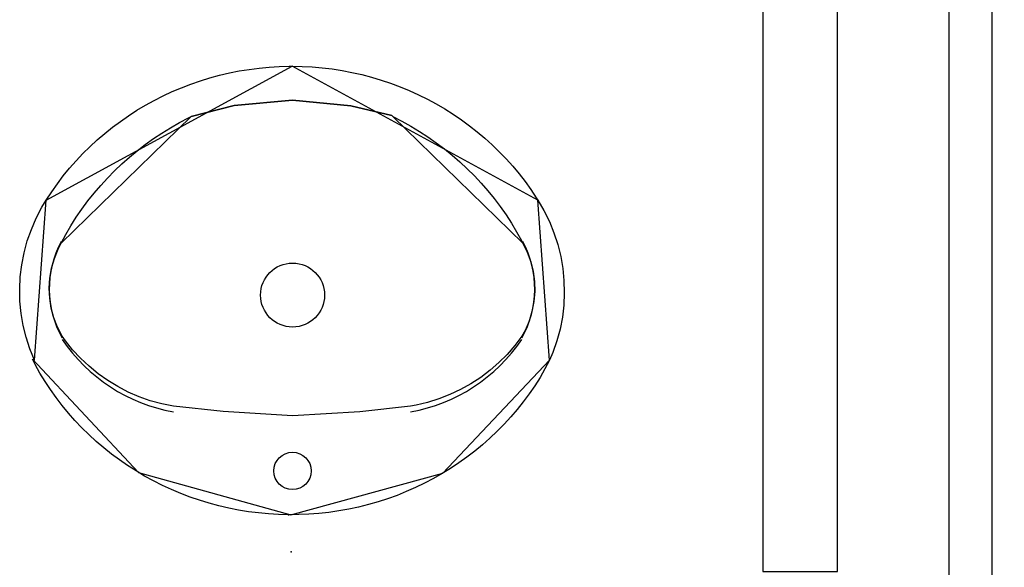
# Model space of a CAD drawing. Header units: millimetres. Extents: x -15 to 127, y -65 to 67.
# Tile 140 of 256: x 38.1339 to 38.2262, y -50.3701 to -50.3188. Entities that reach past the tile are written whole.
import ezdxf

# ---------------------------------------------------------------- set-up
doc = ezdxf.new("R2010")
doc.units = ezdxf.units.MM
doc.header["$MEASUREMENT"] = 0
doc.linetypes.add('PC_DASH_3', pattern=[0.05555555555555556, 0.02777777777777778, -0.02777777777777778])
doc.layers.add('Calque 5', color=7, linetype='Continuous')

# ---------------------------------------------------------------- blocks, each defined once
blk = doc.blocks.new('PD_26771')
at = {"layer": 'Calque 5', "color": 0, "linetype": 'PC_DASH_3'}
for p, q in [((14.50981335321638, -36.51424620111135), (14.51014014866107, -36.51412725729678)), ((14.51035936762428, -36.51412725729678), (14.51014014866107, -36.51412725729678)), ((14.5109750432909, -36.51412725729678), (14.51035936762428, -36.51412725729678)), ((14.5109750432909, -36.51412725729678), (14.52287327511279, -36.51412725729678)), ((14.50931267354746, -36.51511340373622), (14.50937306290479, -36.51477091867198)), ((14.50937306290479, -36.51477091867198), (14.50954694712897, -36.51446974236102)), ((14.50954694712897, -36.51446974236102), (14.50981335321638, -36.51424620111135)), ((14.50961747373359, -36.51511340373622), (14.50967161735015, -36.51477091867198)), ((14.50967161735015, -36.51477091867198), (14.50982751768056, -36.51446974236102)), ((14.50982751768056, -36.51446974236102), (14.51006637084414, -36.51424620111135)), ((14.51054671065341, -36.51511340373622), (14.51057797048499, -36.51477091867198)), ((14.51057797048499, -36.51477091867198), (14.51066797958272, -36.51446974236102)), ((14.51066797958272, -36.51446974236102), (14.51080588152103, -36.51424620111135)), ((14.50937306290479, -36.51545588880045), (14.50931267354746, -36.51511340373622)), ((14.50954694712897, -36.5157570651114), (14.50937306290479, -36.51545588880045)), ((14.50981335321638, -36.51598060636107), (14.50954694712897, -36.5157570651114)), ((14.50967161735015, -36.51545588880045), (14.50961747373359, -36.51511340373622)), ((14.50982751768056, -36.5157570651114), (14.50967161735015, -36.51545588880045)), ((14.51014014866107, -36.51609955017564), (14.50981335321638, -36.51598060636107)), ((14.51006637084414, -36.51598060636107), (14.50982751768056, -36.5157570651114)), ((14.51057797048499, -36.51545588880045), (14.51054671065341, -36.51511340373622)), ((14.51066797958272, -36.5157570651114), (14.51057797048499, -36.51545588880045)), ((14.51080588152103, -36.51598060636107), (14.51066797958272, -36.5157570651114)), ((14.51035936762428, -36.51609955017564), (14.51014014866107, -36.51609955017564)), ((14.5109750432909, -36.51609955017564), (14.51035936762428, -36.51609955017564)), ((14.5109750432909, -36.51609955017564), (14.52240302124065, -36.51609955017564)), ((14.52290370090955, -36.51764989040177), (14.52290370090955, -36.51660022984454)), ((14.52487599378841, -36.51764989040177), (14.52487599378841, -36.51612997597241)), ((14.5211861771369, -36.51764989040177), (14.52134922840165, -36.51764989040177)), ((14.5211861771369, -36.51764989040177), (14.5211861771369, -36.51765990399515)), ((14.5211861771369, -36.51765990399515), (14.5211861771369, -36.5186412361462)), ((14.52134922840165, -36.51764989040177), (14.52181871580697, -36.51764989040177)), ((14.52181871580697, -36.51764989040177), (14.52253801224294, -36.51764989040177)), ((14.52253801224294, -36.51764989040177), (14.52342035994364, -36.51764989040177)), ((14.52342035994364, -36.51764989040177), (14.52435933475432, -36.51764989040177)), ((14.52435933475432, -36.51764989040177), (14.52524168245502, -36.51764989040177)), ((14.52524168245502, -36.51764989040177), (14.52596097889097, -36.51764989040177)), ((14.52596097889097, -36.51764989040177), (14.52643046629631, -36.51764989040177)), ((14.52643046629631, -36.51764989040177), (14.52659351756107, -36.51764989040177)), ((14.52659351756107, -36.51764989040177), (14.52659351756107, -36.51765990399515)), ((14.52659351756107, -36.51765990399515), (14.52659351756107, -36.5186412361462)), ((14.5211861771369, -36.5186412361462), (14.5211861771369, -36.51865124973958)), ((14.52659351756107, -36.5186412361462), (14.52659351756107, -36.51865124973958))]:
    blk.add_line(p, q, dxfattribs=at)
for centre, radius in [((14.52287327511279, -36.5161299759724), 0.002002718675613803), ((14.52240302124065, -36.51660022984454), 0.0005006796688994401)]:
    blk.add_arc(centre, radius, 0, 90, dxfattribs=at)
blk = doc.blocks.new('PD_26772')
at = {"layer": 'Calque 5', "color": 0, "linetype": 'PC_DASH_3'}
for p, q in [((14.5211861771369, -36.52256666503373), (14.5211861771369, -36.52255665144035)), ((14.5211861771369, -36.52354799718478), (14.5211861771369, -36.52256666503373)), ((14.52659351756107, -36.52256666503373), (14.52659351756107, -36.52255665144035)), ((14.52659351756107, -36.52354799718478), (14.52659351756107, -36.52256666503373)), ((14.5211861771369, -36.52355801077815), (14.5211861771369, -36.52354799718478)), ((14.5211861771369, -36.52355801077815), (14.52134922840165, -36.52355801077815)), ((14.52134922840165, -36.52355801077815), (14.52181871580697, -36.52355801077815)), ((14.52181871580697, -36.52355801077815), (14.52253801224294, -36.52355801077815)), ((14.52253801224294, -36.52355801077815), (14.52342035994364, -36.52355801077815)), ((14.52290370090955, -36.52355801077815), (14.52290370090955, -36.52511911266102)), ((14.52342035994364, -36.52355801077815), (14.52435933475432, -36.52355801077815)), ((14.52435933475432, -36.52355801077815), (14.52524168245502, -36.52355801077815)), ((14.52487599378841, -36.52355801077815), (14.52487599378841, -36.52558936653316)), ((14.52524168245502, -36.52355801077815), (14.52596097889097, -36.52355801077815)), ((14.52596097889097, -36.52355801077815), (14.52643046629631, -36.52355801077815)), ((14.52643046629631, -36.52355801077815), (14.52659351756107, -36.52355801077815)), ((14.52659351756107, -36.52355801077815), (14.52659351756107, -36.52354799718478)), ((14.50954694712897, -36.52596227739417), (14.50937306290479, -36.52626345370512)), ((14.50981335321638, -36.5257387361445), (14.50954694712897, -36.52596227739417)), ((14.50982751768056, -36.52596227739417), (14.50967161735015, -36.52626345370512)), ((14.51014014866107, -36.52561979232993), (14.50981335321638, -36.5257387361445)), ((14.51006637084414, -36.5257387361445), (14.50982751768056, -36.52596227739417)), ((14.51035936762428, -36.52561979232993), (14.51014014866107, -36.52561979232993)), ((14.5109750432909, -36.52561979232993), (14.51035936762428, -36.52561979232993)), ((14.51066797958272, -36.52596227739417), (14.51057797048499, -36.52626345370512)), ((14.51080588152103, -36.5257387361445), (14.51066797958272, -36.52596227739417)), ((14.5109750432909, -36.52561979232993), (14.52240302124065, -36.52561979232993)), ((14.50937306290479, -36.52626345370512), (14.50931267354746, -36.52660593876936)), ((14.50931267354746, -36.52660593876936), (14.50937306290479, -36.52694842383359)), ((14.50937306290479, -36.52694842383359), (14.50954694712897, -36.52724960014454)), ((14.50967161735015, -36.52626345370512), (14.50961747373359, -36.52660593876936)), ((14.50961747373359, -36.52660593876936), (14.50967161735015, -36.52694842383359)), ((14.50967161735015, -36.52694842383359), (14.50982751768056, -36.52724960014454)), ((14.51057797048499, -36.52626345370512), (14.51054671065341, -36.52660593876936)), ((14.51054671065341, -36.52660593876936), (14.51057797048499, -36.52694842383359)), ((14.51057797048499, -36.52694842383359), (14.51066797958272, -36.52724960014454)), ((14.50954694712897, -36.52724960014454), (14.50981335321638, -36.52747314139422)), ((14.50981335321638, -36.52747314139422), (14.51014014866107, -36.52759208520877)), ((14.50982751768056, -36.52724960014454), (14.51006637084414, -36.52747314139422)), ((14.51035936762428, -36.52759208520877), (14.51014014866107, -36.52759208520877)), ((14.5109750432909, -36.52759208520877), (14.51035936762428, -36.52759208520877)), ((14.51066797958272, -36.52724960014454), (14.51080588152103, -36.52747314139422)), ((14.5109750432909, -36.52759208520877), (14.52287327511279, -36.52759208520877))]:
    blk.add_line(p, q, dxfattribs=at)
for centre, radius in [((14.52240302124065, -36.52511911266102), 0.0005006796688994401), ((14.52287327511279, -36.52558936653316), 0.002002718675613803)]:
    blk.add_arc(centre, radius, 270, 0, dxfattribs=at)
blk = doc.blocks.new('PD_26770')
at = {"layer": 'Calque 5'}
for name in ['PD_26771', 'PD_26772']:
    blk.add_blockref(name, (0, 0), dxfattribs=at)
blk = doc.blocks.new('PD_26769')
at = {"layer": 'Calque 5', "color": 0, "linetype": 'PC_DASH_3'}
blk.add_lwpolyline([(14.52699212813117, -36.51865257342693), (14.52699212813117, -36.52265801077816), (14.43386570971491, -36.52265801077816), (14.43386570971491, -36.51865257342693), (14.52699212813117, -36.51865257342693)], dxfattribs=at)
at = {"layer": 'Calque 5'}
blk.add_blockref('PD_26770', (0, 0), dxfattribs=at)
blk = doc.blocks.new('PD_26765')
at = {"layer": 'Calque 5', "color": 0}
blk.add_lwpolyline([(14.43385220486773, -36.42556388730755), (14.43785764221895, -36.42556388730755), (14.43785764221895, -36.51869030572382), (14.43385220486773, -36.51869030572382), (14.43385220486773, -36.42556388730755)], dxfattribs=at)
blk.add_arc((14.43385220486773, -36.51869030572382), 0.09312641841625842, 0, 90, dxfattribs=at)
at = {"layer": 'Calque 5'}
blk.add_blockref('PD_26769', (0, 0), dxfattribs=at)
blk = doc.blocks.new('PD_27190')
at = {"layer": 'Calque 5', "color": 0}
for points in [[(14.37228448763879, -36.47058704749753), (14.37322776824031, -36.47060520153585), (14.37416982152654, -36.47065517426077), (14.37510949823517, -36.47073690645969), (14.37604564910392, -36.47085029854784), (14.3769771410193, -36.4709952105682), (14.37790283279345, -36.47117146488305), (14.37882159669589, -36.47137884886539), (14.37973231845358, -36.47161710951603), (14.38063388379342, -36.47188595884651), (14.38152519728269, -36.47218506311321), (14.38240517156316, -36.47251406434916), (14.38327273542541, -36.47287255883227), (14.38412682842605, -36.47326010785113), (14.38496641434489, -36.47367624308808), (14.38579047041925, -36.47412045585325), (14.38659798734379, -36.47459220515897), (14.38738798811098, -36.47509091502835), (14.38815950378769, -36.47561597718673), (14.38891160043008, -36.47616675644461), (14.38964335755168, -36.47674257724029), (14.39035388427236, -36.47734274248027), (14.39104231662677, -36.47796651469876), (14.39170781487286, -36.47861314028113), (14.39234956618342, -36.47928182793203), (14.39296679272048, -36.47997176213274), (14.39355874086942, -36.48068210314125), (14.39412468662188, -36.48141198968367), (14.39466394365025, -36.4821605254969), (14.39517585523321, -36.48292680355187), (14.39530754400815, -36.48313382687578), (14.39588950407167, -36.4841290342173), (14.3963981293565, -36.48516077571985), (14.39683108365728, -36.48622431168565), (14.39718625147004, -36.48731445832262), (14.39746190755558, -36.48842590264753), (14.39765670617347, -36.48955323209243), (14.39776969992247, -36.49069095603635), (14.39780033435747, -36.49183352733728), (14.39774846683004, -36.4929753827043), (14.3976143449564, -36.49411095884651), (14.39739862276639, -36.49523472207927), (14.39710235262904, -36.49634119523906), (14.39672697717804, -36.49742499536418), (14.39642374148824, -36.49815468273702), (14.39598768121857, -36.49896441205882), (14.39552243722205, -36.49975900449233), (14.39502879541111, -36.50053741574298), (14.39450735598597, -36.50129869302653), (14.39395875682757, -36.50204191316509), (14.39338366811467, -36.50276616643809), (14.39278278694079, -36.50347057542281), (14.39215684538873, -36.50415427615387), (14.39150660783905, -36.50481643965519), (14.39083286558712, -36.5054562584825), (14.39013643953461, -36.50607295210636), (14.38941818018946, -36.50666577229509), (14.38867895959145, -36.50723399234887), (14.38791967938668, -36.50777692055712), (14.38714126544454, -36.50829389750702), (14.38634466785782, -36.50878429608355), (14.3855308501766, -36.5092475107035), (14.38470081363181, -36.50968298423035), (14.38385556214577, -36.51009018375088), (14.38299612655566, -36.51046861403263), (14.38212355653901, -36.51081781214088), (14.38123891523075, -36.51113735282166), (14.38034327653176, -36.51142684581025), (14.37943773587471, -36.51168594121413), (14.3785233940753, -36.51191432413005), (14.37760136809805, -36.51211171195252), (14.37667277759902, -36.51227786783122), (14.37573875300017, -36.5124125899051), (14.37480043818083, -36.51251570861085), (14.37385897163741, -36.51258710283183), (14.37291550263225, -36.51262668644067), (14.37197117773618, -36.51263440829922), (14.37102715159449, -36.51261026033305), (14.370084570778, -36.51255427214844), (14.36914458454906, -36.51246651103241), (14.36820833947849, -36.5123470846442), (14.3672769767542, -36.51219613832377), (14.3663516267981, -36.51201385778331), (14.36543342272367, -36.51180046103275), (14.36452347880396, -36.51155620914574), (14.36362290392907, -36.51128140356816), (14.36273279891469, -36.51097637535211), (14.36185424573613, -36.51064149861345), (14.36098831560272, -36.51027717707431), (14.36013606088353, -36.509883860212), (14.3592985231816, -36.50946202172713), (14.35847672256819, -36.50901218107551), (14.35767165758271, -36.50853488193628), (14.35688431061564, -36.50803070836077), (14.35611564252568, -36.50750027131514), (14.35536658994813, -36.50694422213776), (14.35463806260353, -36.50636323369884), (14.35393094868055, -36.50575801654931), (14.35324611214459, -36.50512930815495), (14.35258438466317, -36.50447787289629), (14.35194657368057, -36.5038045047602), (14.35133345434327, -36.50311002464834), (14.35074577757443, -36.50239528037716), (14.3501842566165, -36.50166113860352), (14.34964957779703, -36.50090849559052), (14.34914238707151, -36.50013826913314), (14.34866330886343, -36.49935139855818), (14.34821292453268, -36.49854884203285), (14.3479589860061, -36.49806466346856), (14.3481452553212, -36.49815468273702), (14.34771649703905, -36.49708955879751), (14.34736563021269, -36.49599811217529), (14.34709435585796, -36.49488565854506), (14.34690400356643, -36.49375761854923), (14.34679549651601, -36.49261948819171), (14.34676936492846, -36.49147681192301), (14.34682573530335, -36.49033515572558), (14.34696433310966, -36.48920008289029), (14.34718448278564, -36.4880771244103), (14.34748511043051, -36.4869717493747), (14.34786475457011, -36.48588934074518), (14.34832156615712, -36.48483517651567), (14.34885331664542, -36.48381439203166), (14.34926131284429, -36.48313411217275), (14.34976596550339, -36.48236299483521), (14.35029799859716, -36.48160964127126), (14.35085690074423, -36.4808747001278), (14.35144198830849, -36.48015906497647), (14.35205255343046, -36.47946361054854), (14.35268784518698, -36.478789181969), (14.35334709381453, -36.47813660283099), (14.35402949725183, -36.47750666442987), (14.3547342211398, -36.47690013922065), (14.35546040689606, -36.47631776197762), (14.35620717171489, -36.47576024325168), (14.35697360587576, -36.47522826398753), (14.3577587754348, -36.47472247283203), (14.35856171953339, -36.47424348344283), (14.3593814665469, -36.47379187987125), (14.360217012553, -36.47336821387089), (14.36106734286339, -36.47297299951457), (14.36193142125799, -36.47260672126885), (14.36280819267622, -36.47226982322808), (14.36369658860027, -36.47196271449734), (14.36459552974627, -36.47168577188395), (14.36550392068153, -36.47143933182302), (14.36642065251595, -36.4712236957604), (14.36734460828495, -36.47103912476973), (14.36827466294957, -36.47088584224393), (14.36920968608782, -36.47076403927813), (14.37014853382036, -36.4706738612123), (14.37109006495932, -36.47061541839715), (14.37203313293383, -36.47058878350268), (14.37228449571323, -36.47058705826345)], [(14.3492614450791, -36.48313384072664), (14.37228449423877, -36.47058705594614)], [(14.39530754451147, -36.48313382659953), (14.37228448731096, -36.4705870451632)], [(14.34814525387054, -36.49815468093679), (14.34926131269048, -36.48313411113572)], [(14.39642373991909, -36.49815468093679), (14.39530768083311, -36.48313411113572)], [(14.34795898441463, -36.49806466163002), (14.3579146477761, -36.50868289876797), (14.37216263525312, -36.51263541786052), (14.38642621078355, -36.50873581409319), (14.39642395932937, -36.49815460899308)]]:
    blk.add_lwpolyline(points, dxfattribs=at)
blk = doc.blocks.new('PD_27191')
at = {"layer": 'Calque 5', "color": 0}
for points in [[(14.35065665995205, -36.48718156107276), (14.35110025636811, -36.4863568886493), (14.35157334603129, -36.48554768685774), (14.35207535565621, -36.48475494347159), (14.35260567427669, -36.48397962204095), (14.35316365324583, -36.48322266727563), (14.35374861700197, -36.48248500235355), (14.3543598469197, -36.48176752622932), (14.3549966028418, -36.48107111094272), (14.3556581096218, -36.48039660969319), (14.35634355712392, -36.47974483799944), (14.35705211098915, -36.47911659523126), (14.35778291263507, -36.47851264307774), (14.35853506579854, -36.4779337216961), (14.3593076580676, -36.47738053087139), (14.36009974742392, -36.47685374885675), (14.36091036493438, -36.47635401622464), (14.36173853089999, -36.47588193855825), (14.36258322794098, -36.47543809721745), (14.36284267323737, -36.47530907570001), (14.36685437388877, -36.47427480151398), (14.37233100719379, -36.47378002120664), (14.37778448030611, -36.47429719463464), (14.38163330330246, -36.47521911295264), (14.3817263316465, -36.47530905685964), (14.38257584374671, -36.4757442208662), (14.38340913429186, -36.47620778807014), (14.38422518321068, -36.4766991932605), (14.38502299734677, -36.47721783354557), (14.385801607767, -36.47776307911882), (14.38656006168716, -36.47833426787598), (14.38729743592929, -36.47893070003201), (14.38801283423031, -36.47955165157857), (14.38870538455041, -36.48019636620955), (14.3893742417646, -36.48086405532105), (14.39001859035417, -36.48155390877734), (14.39063764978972, -36.48226508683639), (14.3912306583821, -36.4829967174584), (14.39179690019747, -36.48374791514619), (14.39233568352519, -36.48451776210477), (14.39284634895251, -36.48530532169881), (14.39332828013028, -36.48610963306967), (14.39378088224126, -36.48692971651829), (14.39391234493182, -36.48718154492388), (14.3943302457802, -36.48803337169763), (14.39465376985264, -36.4889227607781), (14.39487937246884, -36.48983997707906), (14.39500458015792, -36.49077497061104), (14.39502802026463, -36.49171749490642), (14.3949494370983, -36.49265722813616), (14.39476969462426, -36.49358386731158), (14.39449075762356, -36.49448726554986), (14.39411568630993, -36.49535752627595), (14.39381932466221, -36.49590586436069), (14.39316512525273, -36.49677761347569), (14.39244964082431, -36.49760294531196), (14.39167635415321, -36.49837800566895), (14.39084903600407, -36.49909902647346), (14.38997171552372, -36.49976248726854), (14.38904866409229, -36.50036516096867), (14.3880843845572, -36.50090410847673), (14.38708356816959, -36.50137670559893), (14.38605109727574, -36.50178065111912), (14.38499199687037, -36.50211397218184), (14.38391142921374, -36.50237505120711), (14.38340074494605, -36.50247188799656), (14.37863321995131, -36.50298906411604), (14.37233100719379, -36.50337131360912), (14.36584266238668, -36.50295533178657), (14.36116825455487, -36.50247188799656), (14.36007946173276, -36.50224501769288), (14.35900968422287, -36.50194526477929), (14.35796413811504, -36.50157409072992), (14.35694791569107, -36.5011332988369), (14.35596597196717, -36.50062503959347), (14.35502308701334, -36.50005179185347), (14.35412385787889, -36.49941634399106), (14.35327266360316, -36.49872179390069), (14.35247364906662, -36.4979715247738), (14.35173071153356, -36.49716919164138), (14.35104746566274, -36.49631870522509), (14.35074968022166, -36.49590603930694), (14.35031370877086, -36.49506255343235), (14.3499712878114, -36.49417980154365), (14.34972618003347, -36.4932672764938), (14.34958106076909, -36.49233497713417), (14.34953752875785, -36.49139312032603), (14.34959605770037, -36.4904520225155), (14.34975600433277, -36.4895219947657), (14.35001561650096, -36.48861322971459), (14.3503720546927, -36.48773567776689), (14.35065665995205, -36.48718155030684)], [(14.38163330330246, -36.47521911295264), (14.37778448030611, -36.47429719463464), (14.37233100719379, -36.47378002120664), (14.36685437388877, -36.47427480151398), (14.36284284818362, -36.47530923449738)], [(14.35065665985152, -36.48718156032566), (14.36284267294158, -36.4753090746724)], [(14.3939123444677, -36.48718154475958), (14.38172632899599, -36.47530905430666)], [(14.38340074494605, -36.50247188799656), (14.37863321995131, -36.50298906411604), (14.37233100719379, -36.50337131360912), (14.36584266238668, -36.50295533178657), (14.36116825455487, -36.50247188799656)]]:
    blk.add_lwpolyline(points, dxfattribs=at)
for centre, radius, start, end in [((14.35885284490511, -36.49146246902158), 0.00931559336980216, 151.6224822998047, 209.5588531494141), ((14.38571615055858, -36.49146246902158), 0.009315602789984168, 330.4411468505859, 28.37751770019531), ((14.36398343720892, -36.48728505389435), 0.01595715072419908, 213.9699401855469, 259.8386077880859), ((14.38058555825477, -36.48728504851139), 0.01595716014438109, 280.161392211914, 326.0300598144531)]:
    blk.add_arc(centre, radius, start, end, dxfattribs=at)
blk = doc.blocks.new('PD_27189')
at = {"layer": 'Calque 5', "color": 0}
for points in [[(14.38163330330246, -36.47521911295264), (14.3777844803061, -36.4742971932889), (14.37233100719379, -36.47378002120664), (14.36685437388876, -36.47427480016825), (14.36284284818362, -36.47530923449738)], [(14.35065665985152, -36.48718156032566), (14.36284267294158, -36.4753090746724)], [(14.3939123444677, -36.48718154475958), (14.38172632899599, -36.47530905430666)], [(14.38340074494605, -36.50247188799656), (14.37863321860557, -36.5029890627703), (14.37233100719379, -36.50337131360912), (14.36584266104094, -36.50295533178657), (14.36116825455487, -36.50247188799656)]]:
    blk.add_lwpolyline(points, dxfattribs=at)
for centre, radius in [((14.37233649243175, -36.49204466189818), 0.002999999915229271), ((14.3723315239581, -36.50852819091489), 0.001750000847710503)]:
    blk.add_circle(centre, radius, dxfattribs=at)
for centre, radius, start, end in [((14.35885284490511, -36.49146246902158), 0.00931559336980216, 151.6224822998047, 209.5588531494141), ((14.38571615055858, -36.49146246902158), 0.009315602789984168, 330.4411468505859, 28.37751770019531), ((14.36398343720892, -36.48728505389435), 0.01595715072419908, 213.9699401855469, 259.8386077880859), ((14.38058555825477, -36.48728504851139), 0.01595716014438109, 280.161392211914, 326.0300598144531)]:
    blk.add_arc(centre, radius, start, end, dxfattribs=at)
at = {"layer": 'Calque 5'}
for name in ['PD_27190', 'PD_27191']:
    blk.add_blockref(name, (0, 0), dxfattribs=at)
blk = doc.blocks.new('PD_27188')
at = {"layer": 'Calque 5', "color": 0}
blk.add_point((14.37197117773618, -36.51263440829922), dxfattribs=at)
at = {"layer": 'Calque 5'}
blk.add_blockref('PD_27189', (0, 0), dxfattribs=at)
blk = doc.blocks.new('PD_28114')
at = {"layer": 'Calque 5', "color": 0, "linetype": 'PC_DASH_3'}
for p, q in [((14.50981335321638, -36.51424620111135), (14.51014014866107, -36.51412725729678)), ((14.51035936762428, -36.51412725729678), (14.51014014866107, -36.51412725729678)), ((14.5109750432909, -36.51412725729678), (14.51035936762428, -36.51412725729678)), ((14.5109750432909, -36.51412725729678), (14.52287327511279, -36.51412725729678)), ((14.50931267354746, -36.51511340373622), (14.50937306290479, -36.51477091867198)), ((14.50937306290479, -36.51477091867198), (14.50954694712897, -36.51446974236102)), ((14.50954694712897, -36.51446974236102), (14.50981335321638, -36.51424620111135)), ((14.50961747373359, -36.51511340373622), (14.50967161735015, -36.51477091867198)), ((14.50967161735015, -36.51477091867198), (14.50982751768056, -36.51446974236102)), ((14.50982751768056, -36.51446974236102), (14.51006637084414, -36.51424620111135)), ((14.51054671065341, -36.51511340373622), (14.51057797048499, -36.51477091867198)), ((14.51057797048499, -36.51477091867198), (14.51066797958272, -36.51446974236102)), ((14.51066797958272, -36.51446974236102), (14.51080588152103, -36.51424620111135)), ((14.50937306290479, -36.51545588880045), (14.50931267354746, -36.51511340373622)), ((14.50954694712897, -36.5157570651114), (14.50937306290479, -36.51545588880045)), ((14.50981335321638, -36.51598060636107), (14.50954694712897, -36.5157570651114)), ((14.50967161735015, -36.51545588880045), (14.50961747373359, -36.51511340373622)), ((14.50982751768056, -36.5157570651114), (14.50967161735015, -36.51545588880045)), ((14.51014014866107, -36.51609955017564), (14.50981335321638, -36.51598060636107)), ((14.51006637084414, -36.51598060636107), (14.50982751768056, -36.5157570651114)), ((14.51057797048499, -36.51545588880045), (14.51054671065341, -36.51511340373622)), ((14.51066797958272, -36.5157570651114), (14.51057797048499, -36.51545588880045)), ((14.51080588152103, -36.51598060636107), (14.51066797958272, -36.5157570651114)), ((14.51035936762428, -36.51609955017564), (14.51014014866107, -36.51609955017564)), ((14.5109750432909, -36.51609955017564), (14.51035936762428, -36.51609955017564)), ((14.5109750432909, -36.51609955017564), (14.52240302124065, -36.51609955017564)), ((14.52290370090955, -36.51764989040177), (14.52290370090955, -36.51660022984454)), ((14.52487599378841, -36.51764989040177), (14.52487599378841, -36.51612997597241)), ((14.5211861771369, -36.51764989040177), (14.52134922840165, -36.51764989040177)), ((14.5211861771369, -36.51764989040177), (14.5211861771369, -36.51765990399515)), ((14.5211861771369, -36.51765990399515), (14.5211861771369, -36.5186412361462)), ((14.52134922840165, -36.51764989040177), (14.52181871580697, -36.51764989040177)), ((14.52181871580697, -36.51764989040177), (14.52253801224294, -36.51764989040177)), ((14.52253801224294, -36.51764989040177), (14.52342035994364, -36.51764989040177)), ((14.52342035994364, -36.51764989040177), (14.52435933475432, -36.51764989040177)), ((14.52435933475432, -36.51764989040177), (14.52524168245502, -36.51764989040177)), ((14.52524168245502, -36.51764989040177), (14.52596097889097, -36.51764989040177)), ((14.52596097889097, -36.51764989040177), (14.52643046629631, -36.51764989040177)), ((14.52643046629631, -36.51764989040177), (14.52659351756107, -36.51764989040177)), ((14.52659351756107, -36.51764989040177), (14.52659351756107, -36.51765990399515)), ((14.52659351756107, -36.51765990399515), (14.52659351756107, -36.5186412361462)), ((14.5211861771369, -36.5186412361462), (14.5211861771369, -36.51865124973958)), ((14.52659351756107, -36.5186412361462), (14.52659351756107, -36.51865124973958))]:
    blk.add_line(p, q, dxfattribs=at)
for centre, radius in [((14.52287327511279, -36.5161299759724), 0.002002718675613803), ((14.52240302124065, -36.51660022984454), 0.0005006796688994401)]:
    blk.add_arc(centre, radius, 0, 90, dxfattribs=at)
blk = doc.blocks.new('PD_28115')
at = {"layer": 'Calque 5', "color": 0, "linetype": 'PC_DASH_3'}
for p, q in [((14.5211861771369, -36.52256666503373), (14.5211861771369, -36.52255665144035)), ((14.5211861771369, -36.52354799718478), (14.5211861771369, -36.52256666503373)), ((14.52659351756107, -36.52256666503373), (14.52659351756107, -36.52255665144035)), ((14.52659351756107, -36.52354799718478), (14.52659351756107, -36.52256666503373)), ((14.5211861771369, -36.52355801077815), (14.5211861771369, -36.52354799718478)), ((14.5211861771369, -36.52355801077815), (14.52134922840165, -36.52355801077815)), ((14.52134922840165, -36.52355801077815), (14.52181871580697, -36.52355801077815)), ((14.52181871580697, -36.52355801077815), (14.52253801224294, -36.52355801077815)), ((14.52253801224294, -36.52355801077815), (14.52342035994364, -36.52355801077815)), ((14.52290370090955, -36.52355801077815), (14.52290370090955, -36.52511911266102)), ((14.52342035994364, -36.52355801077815), (14.52435933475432, -36.52355801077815)), ((14.52435933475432, -36.52355801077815), (14.52524168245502, -36.52355801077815)), ((14.52487599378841, -36.52355801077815), (14.52487599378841, -36.52558936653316)), ((14.52524168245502, -36.52355801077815), (14.52596097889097, -36.52355801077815)), ((14.52596097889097, -36.52355801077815), (14.52643046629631, -36.52355801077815)), ((14.52643046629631, -36.52355801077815), (14.52659351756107, -36.52355801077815)), ((14.52659351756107, -36.52355801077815), (14.52659351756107, -36.52354799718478)), ((14.50954694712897, -36.52596227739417), (14.50937306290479, -36.52626345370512)), ((14.50981335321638, -36.5257387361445), (14.50954694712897, -36.52596227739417)), ((14.50982751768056, -36.52596227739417), (14.50967161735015, -36.52626345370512)), ((14.51014014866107, -36.52561979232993), (14.50981335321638, -36.5257387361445)), ((14.51006637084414, -36.5257387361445), (14.50982751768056, -36.52596227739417)), ((14.51035936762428, -36.52561979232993), (14.51014014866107, -36.52561979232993)), ((14.5109750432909, -36.52561979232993), (14.51035936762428, -36.52561979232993)), ((14.51066797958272, -36.52596227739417), (14.51057797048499, -36.52626345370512)), ((14.51080588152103, -36.5257387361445), (14.51066797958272, -36.52596227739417)), ((14.5109750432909, -36.52561979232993), (14.52240302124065, -36.52561979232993)), ((14.50937306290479, -36.52626345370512), (14.50931267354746, -36.52660593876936)), ((14.50931267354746, -36.52660593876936), (14.50937306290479, -36.52694842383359)), ((14.50937306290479, -36.52694842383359), (14.50954694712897, -36.52724960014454)), ((14.50967161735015, -36.52626345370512), (14.50961747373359, -36.52660593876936)), ((14.50961747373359, -36.52660593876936), (14.50967161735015, -36.52694842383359)), ((14.50967161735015, -36.52694842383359), (14.50982751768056, -36.52724960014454)), ((14.51057797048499, -36.52626345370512), (14.51054671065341, -36.52660593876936)), ((14.51054671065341, -36.52660593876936), (14.51057797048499, -36.52694842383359)), ((14.51057797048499, -36.52694842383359), (14.51066797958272, -36.52724960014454)), ((14.50954694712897, -36.52724960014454), (14.50981335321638, -36.52747314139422)), ((14.50981335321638, -36.52747314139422), (14.51014014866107, -36.52759208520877)), ((14.50982751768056, -36.52724960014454), (14.51006637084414, -36.52747314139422)), ((14.51035936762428, -36.52759208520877), (14.51014014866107, -36.52759208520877)), ((14.5109750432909, -36.52759208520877), (14.51035936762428, -36.52759208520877)), ((14.51066797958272, -36.52724960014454), (14.51080588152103, -36.52747314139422)), ((14.5109750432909, -36.52759208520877), (14.52287327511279, -36.52759208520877))]:
    blk.add_line(p, q, dxfattribs=at)
for centre, radius in [((14.52240302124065, -36.52511911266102), 0.0005006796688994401), ((14.52287327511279, -36.52558936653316), 0.002002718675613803)]:
    blk.add_arc(centre, radius, 270, 0, dxfattribs=at)
blk = doc.blocks.new('PD_28113')
at = {"layer": 'Calque 5'}
for name in ['PD_28114', 'PD_28115']:
    blk.add_blockref(name, (0, 0), dxfattribs=at)
blk = doc.blocks.new('PD_28112')
at = {"layer": 'Calque 5', "color": 0, "linetype": 'PC_DASH_3'}
blk.add_lwpolyline([(14.52699212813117, -36.51865257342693), (14.52699212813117, -36.52265801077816), (14.43386570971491, -36.52265801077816), (14.43386570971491, -36.51865257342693), (14.52699212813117, -36.51865257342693)], dxfattribs=at)
at = {"layer": 'Calque 5'}
blk.add_blockref('PD_28113', (0, 0), dxfattribs=at)
blk = doc.blocks.new('PD_28108')
at = {"layer": 'Calque 5', "color": 0}
blk.add_lwpolyline([(14.43385220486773, -36.42556388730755), (14.43785764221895, -36.42556388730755), (14.43785764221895, -36.51869030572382), (14.43385220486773, -36.51869030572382), (14.43385220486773, -36.42556388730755)], dxfattribs=at)
blk.add_arc((14.43385220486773, -36.51869030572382), 0.09312641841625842, 0, 90, dxfattribs=at)
at = {"layer": 'Calque 5'}
blk.add_blockref('PD_28112', (0, 0), dxfattribs=at)
blk = doc.blocks.new('PD_28533')
at = {"layer": 'Calque 5', "color": 0}
for points in [[(14.37228448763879, -36.47058704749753), (14.37322776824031, -36.47060520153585), (14.37416982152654, -36.47065517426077), (14.37510949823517, -36.47073690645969), (14.37604564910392, -36.47085029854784), (14.3769771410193, -36.4709952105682), (14.37790283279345, -36.47117146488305), (14.37882159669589, -36.47137884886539), (14.37973231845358, -36.47161710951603), (14.38063388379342, -36.47188595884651), (14.38152519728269, -36.47218506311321), (14.38240517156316, -36.47251406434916), (14.38327273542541, -36.47287255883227), (14.38412682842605, -36.47326010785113), (14.38496641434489, -36.47367624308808), (14.38579047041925, -36.47412045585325), (14.38659798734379, -36.47459220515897), (14.38738798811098, -36.47509091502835), (14.38815950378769, -36.47561597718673), (14.38891160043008, -36.47616675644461), (14.38964335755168, -36.47674257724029), (14.39035388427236, -36.47734274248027), (14.39104231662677, -36.47796651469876), (14.39170781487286, -36.47861314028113), (14.39234956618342, -36.47928182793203), (14.39296679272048, -36.47997176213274), (14.39355874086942, -36.48068210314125), (14.39412468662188, -36.48141198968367), (14.39466394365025, -36.4821605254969), (14.39517585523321, -36.48292680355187), (14.39530754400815, -36.48313382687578), (14.39588950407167, -36.4841290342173), (14.3963981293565, -36.48516077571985), (14.39683108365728, -36.48622431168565), (14.39718625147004, -36.48731445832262), (14.39746190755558, -36.48842590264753), (14.39765670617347, -36.48955323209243), (14.39776969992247, -36.49069095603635), (14.39780033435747, -36.49183352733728), (14.39774846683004, -36.4929753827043), (14.3976143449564, -36.49411095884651), (14.39739862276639, -36.49523472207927), (14.39710235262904, -36.49634119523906), (14.39672697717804, -36.49742499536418), (14.39642374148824, -36.49815468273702), (14.39598768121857, -36.49896441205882), (14.39552243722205, -36.49975900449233), (14.39502879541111, -36.50053741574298), (14.39450735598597, -36.50129869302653), (14.39395875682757, -36.50204191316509), (14.39338366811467, -36.50276616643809), (14.39278278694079, -36.50347057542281), (14.39215684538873, -36.50415427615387), (14.39150660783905, -36.50481643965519), (14.39083286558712, -36.5054562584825), (14.39013643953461, -36.50607295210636), (14.38941818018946, -36.50666577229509), (14.38867895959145, -36.50723399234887), (14.38791967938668, -36.50777692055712), (14.38714126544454, -36.50829389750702), (14.38634466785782, -36.50878429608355), (14.3855308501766, -36.5092475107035), (14.38470081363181, -36.50968298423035), (14.38385556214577, -36.51009018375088), (14.38299612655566, -36.51046861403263), (14.38212355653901, -36.51081781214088), (14.38123891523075, -36.51113735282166), (14.38034327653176, -36.51142684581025), (14.37943773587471, -36.51168594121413), (14.3785233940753, -36.51191432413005), (14.37760136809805, -36.51211171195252), (14.37667277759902, -36.51227786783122), (14.37573875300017, -36.5124125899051), (14.37480043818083, -36.51251570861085), (14.37385897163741, -36.51258710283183), (14.37291550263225, -36.51262668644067), (14.37197117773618, -36.51263440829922), (14.37102715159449, -36.51261026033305), (14.370084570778, -36.51255427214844), (14.36914458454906, -36.51246651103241), (14.36820833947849, -36.5123470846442), (14.3672769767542, -36.51219613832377), (14.3663516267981, -36.51201385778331), (14.36543342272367, -36.51180046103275), (14.36452347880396, -36.51155620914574), (14.36362290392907, -36.51128140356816), (14.36273279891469, -36.51097637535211), (14.36185424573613, -36.51064149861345), (14.36098831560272, -36.51027717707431), (14.36013606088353, -36.509883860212), (14.3592985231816, -36.50946202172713), (14.35847672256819, -36.50901218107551), (14.35767165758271, -36.50853488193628), (14.35688431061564, -36.50803070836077), (14.35611564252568, -36.50750027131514), (14.35536658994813, -36.50694422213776), (14.35463806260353, -36.50636323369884), (14.35393094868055, -36.50575801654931), (14.35324611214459, -36.50512930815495), (14.35258438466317, -36.50447787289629), (14.35194657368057, -36.5038045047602), (14.35133345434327, -36.50311002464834), (14.35074577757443, -36.50239528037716), (14.3501842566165, -36.50166113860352), (14.34964957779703, -36.50090849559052), (14.34914238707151, -36.50013826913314), (14.34866330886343, -36.49935139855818), (14.34821292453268, -36.49854884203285), (14.3479589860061, -36.49806466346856), (14.3481452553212, -36.49815468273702), (14.34771649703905, -36.49708955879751), (14.34736563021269, -36.49599811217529), (14.34709435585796, -36.49488565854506), (14.34690400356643, -36.49375761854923), (14.34679549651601, -36.49261948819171), (14.34676936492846, -36.49147681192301), (14.34682573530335, -36.49033515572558), (14.34696433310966, -36.48920008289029), (14.34718448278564, -36.4880771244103), (14.34748511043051, -36.4869717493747), (14.34786475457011, -36.48588934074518), (14.34832156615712, -36.48483517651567), (14.34885331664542, -36.48381439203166), (14.34926131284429, -36.48313411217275), (14.34976596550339, -36.48236299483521), (14.35029799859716, -36.48160964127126), (14.35085690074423, -36.4808747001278), (14.35144198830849, -36.48015906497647), (14.35205255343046, -36.47946361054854), (14.35268784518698, -36.478789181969), (14.35334709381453, -36.47813660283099), (14.35402949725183, -36.47750666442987), (14.3547342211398, -36.47690013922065), (14.35546040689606, -36.47631776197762), (14.35620717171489, -36.47576024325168), (14.35697360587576, -36.47522826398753), (14.3577587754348, -36.47472247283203), (14.35856171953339, -36.47424348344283), (14.3593814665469, -36.47379187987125), (14.360217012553, -36.47336821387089), (14.36106734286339, -36.47297299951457), (14.36193142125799, -36.47260672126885), (14.36280819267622, -36.47226982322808), (14.36369658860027, -36.47196271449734), (14.36459552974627, -36.47168577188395), (14.36550392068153, -36.47143933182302), (14.36642065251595, -36.4712236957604), (14.36734460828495, -36.47103912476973), (14.36827466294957, -36.47088584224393), (14.36920968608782, -36.47076403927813), (14.37014853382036, -36.4706738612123), (14.37109006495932, -36.47061541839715), (14.37203313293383, -36.47058878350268), (14.37228449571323, -36.47058705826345)], [(14.3492614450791, -36.48313384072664), (14.37228449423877, -36.47058705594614)], [(14.39530754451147, -36.48313382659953), (14.37228448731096, -36.4705870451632)], [(14.34814525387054, -36.49815468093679), (14.34926131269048, -36.48313411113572)], [(14.39642373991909, -36.49815468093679), (14.39530768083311, -36.48313411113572)], [(14.34795898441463, -36.49806466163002), (14.3579146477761, -36.50868289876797), (14.37216263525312, -36.51263541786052), (14.38642621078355, -36.50873581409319), (14.39642395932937, -36.49815460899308)]]:
    blk.add_lwpolyline(points, dxfattribs=at)
blk = doc.blocks.new('PD_28534')
at = {"layer": 'Calque 5', "color": 0}
for points in [[(14.35065665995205, -36.48718156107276), (14.35110025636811, -36.4863568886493), (14.35157334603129, -36.48554768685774), (14.35207535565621, -36.48475494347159), (14.35260567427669, -36.48397962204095), (14.35316365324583, -36.48322266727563), (14.35374861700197, -36.48248500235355), (14.3543598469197, -36.48176752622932), (14.3549966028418, -36.48107111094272), (14.3556581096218, -36.48039660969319), (14.35634355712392, -36.47974483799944), (14.35705211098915, -36.47911659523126), (14.35778291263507, -36.47851264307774), (14.35853506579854, -36.4779337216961), (14.3593076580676, -36.47738053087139), (14.36009974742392, -36.47685374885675), (14.36091036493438, -36.47635401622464), (14.36173853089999, -36.47588193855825), (14.36258322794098, -36.47543809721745), (14.36284267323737, -36.47530907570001), (14.36685437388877, -36.47427480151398), (14.37233100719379, -36.47378002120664), (14.37778448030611, -36.47429719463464), (14.38163330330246, -36.47521911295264), (14.3817263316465, -36.47530905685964), (14.38257584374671, -36.4757442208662), (14.38340913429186, -36.47620778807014), (14.38422518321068, -36.4766991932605), (14.38502299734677, -36.47721783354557), (14.385801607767, -36.47776307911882), (14.38656006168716, -36.47833426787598), (14.38729743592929, -36.47893070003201), (14.38801283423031, -36.47955165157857), (14.38870538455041, -36.48019636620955), (14.3893742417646, -36.48086405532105), (14.39001859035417, -36.48155390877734), (14.39063764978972, -36.48226508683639), (14.3912306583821, -36.4829967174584), (14.39179690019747, -36.48374791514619), (14.39233568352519, -36.48451776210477), (14.39284634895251, -36.48530532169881), (14.39332828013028, -36.48610963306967), (14.39378088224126, -36.48692971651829), (14.39391234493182, -36.48718154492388), (14.3943302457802, -36.48803337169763), (14.39465376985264, -36.4889227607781), (14.39487937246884, -36.48983997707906), (14.39500458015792, -36.49077497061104), (14.39502802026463, -36.49171749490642), (14.3949494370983, -36.49265722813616), (14.39476969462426, -36.49358386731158), (14.39449075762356, -36.49448726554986), (14.39411568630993, -36.49535752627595), (14.39381932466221, -36.49590586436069), (14.39316512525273, -36.49677761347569), (14.39244964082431, -36.49760294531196), (14.39167635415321, -36.49837800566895), (14.39084903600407, -36.49909902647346), (14.38997171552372, -36.49976248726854), (14.38904866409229, -36.50036516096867), (14.3880843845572, -36.50090410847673), (14.38708356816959, -36.50137670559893), (14.38605109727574, -36.50178065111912), (14.38499199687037, -36.50211397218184), (14.38391142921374, -36.50237505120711), (14.38340074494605, -36.50247188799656), (14.37863321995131, -36.50298906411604), (14.37233100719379, -36.50337131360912), (14.36584266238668, -36.50295533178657), (14.36116825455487, -36.50247188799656), (14.36007946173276, -36.50224501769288), (14.35900968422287, -36.50194526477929), (14.35796413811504, -36.50157409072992), (14.35694791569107, -36.5011332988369), (14.35596597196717, -36.50062503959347), (14.35502308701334, -36.50005179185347), (14.35412385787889, -36.49941634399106), (14.35327266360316, -36.49872179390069), (14.35247364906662, -36.4979715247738), (14.35173071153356, -36.49716919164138), (14.35104746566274, -36.49631870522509), (14.35074968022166, -36.49590603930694), (14.35031370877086, -36.49506255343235), (14.3499712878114, -36.49417980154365), (14.34972618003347, -36.4932672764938), (14.34958106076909, -36.49233497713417), (14.34953752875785, -36.49139312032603), (14.34959605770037, -36.4904520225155), (14.34975600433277, -36.4895219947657), (14.35001561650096, -36.48861322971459), (14.3503720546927, -36.48773567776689), (14.35065665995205, -36.48718155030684)], [(14.38163330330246, -36.47521911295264), (14.37778448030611, -36.47429719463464), (14.37233100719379, -36.47378002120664), (14.36685437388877, -36.47427480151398), (14.36284284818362, -36.47530923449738)], [(14.35065665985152, -36.48718156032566), (14.36284267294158, -36.4753090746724)], [(14.3939123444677, -36.48718154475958), (14.38172632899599, -36.47530905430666)], [(14.38340074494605, -36.50247188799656), (14.37863321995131, -36.50298906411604), (14.37233100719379, -36.50337131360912), (14.36584266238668, -36.50295533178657), (14.36116825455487, -36.50247188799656)]]:
    blk.add_lwpolyline(points, dxfattribs=at)
for centre, radius, start, end in [((14.35885284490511, -36.49146246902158), 0.00931559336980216, 151.6224822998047, 209.5588531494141), ((14.38571615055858, -36.49146246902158), 0.009315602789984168, 330.4411468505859, 28.37751770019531), ((14.36398343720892, -36.48728505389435), 0.01595715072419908, 213.9699401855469, 259.8386077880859), ((14.38058555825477, -36.48728504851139), 0.01595716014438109, 280.161392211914, 326.0300598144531)]:
    blk.add_arc(centre, radius, start, end, dxfattribs=at)
blk = doc.blocks.new('PD_28532')
at = {"layer": 'Calque 5', "color": 0}
for points in [[(14.38163330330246, -36.47521911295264), (14.3777844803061, -36.4742971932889), (14.37233100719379, -36.47378002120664), (14.36685437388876, -36.47427480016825), (14.36284284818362, -36.47530923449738)], [(14.35065665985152, -36.48718156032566), (14.36284267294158, -36.4753090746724)], [(14.3939123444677, -36.48718154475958), (14.38172632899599, -36.47530905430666)], [(14.38340074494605, -36.50247188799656), (14.37863321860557, -36.5029890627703), (14.37233100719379, -36.50337131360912), (14.36584266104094, -36.50295533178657), (14.36116825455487, -36.50247188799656)]]:
    blk.add_lwpolyline(points, dxfattribs=at)
for centre, radius in [((14.37233649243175, -36.49204466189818), 0.002999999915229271), ((14.3723315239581, -36.50852819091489), 0.001750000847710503)]:
    blk.add_circle(centre, radius, dxfattribs=at)
for centre, radius, start, end in [((14.35885284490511, -36.49146246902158), 0.00931559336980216, 151.6224822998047, 209.5588531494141), ((14.38571615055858, -36.49146246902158), 0.009315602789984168, 330.4411468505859, 28.37751770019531), ((14.36398343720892, -36.48728505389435), 0.01595715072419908, 213.9699401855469, 259.8386077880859), ((14.38058555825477, -36.48728504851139), 0.01595716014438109, 280.161392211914, 326.0300598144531)]:
    blk.add_arc(centre, radius, start, end, dxfattribs=at)
at = {"layer": 'Calque 5'}
for name in ['PD_28533', 'PD_28534']:
    blk.add_blockref(name, (0, 0), dxfattribs=at)
blk = doc.blocks.new('PD_28531')
at = {"layer": 'Calque 5', "color": 0}
blk.add_point((14.37197117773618, -36.51263440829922), dxfattribs=at)
at = {"layer": 'Calque 5'}
blk.add_blockref('PD_28532', (0, 0), dxfattribs=at)

msp = doc.modelspace()

# ---------------------------------------------------------------- linework, layer by layer
at = {"layer": 'Calque 5', "color": 0}
msp.add_lwpolyline([(38.20355208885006, -50.37051742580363), (38.21055208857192, -50.37051742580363), (38.21055208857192, -50.26539988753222), (38.20355208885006, -50.26539988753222), (38.20355208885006, -50.37051742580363)], dxfattribs=at)
msp.add_lwpolyline([(38.20355208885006, -50.37051742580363), (38.21055208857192, -50.37051742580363), (38.21055208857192, -50.26539988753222), (38.20355208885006, -50.26539988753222), (38.20355208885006, -50.37051742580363)], dxfattribs=at)
msp.add_point((38.15936071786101, -50.36869674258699), dxfattribs=at)
msp.add_point((38.15936071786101, -50.36869674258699), dxfattribs=at)

# ---------------------------------------------------------------- block references
at = {"layer": 'Calque 5'}
for name in ['PD_26765', 'PD_28108', 'PD_27188', 'PD_28531']:
    msp.add_blockref(name, (23.78716349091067, -13.85256994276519), dxfattribs=at)

doc.saveas('drawing.dxf')
